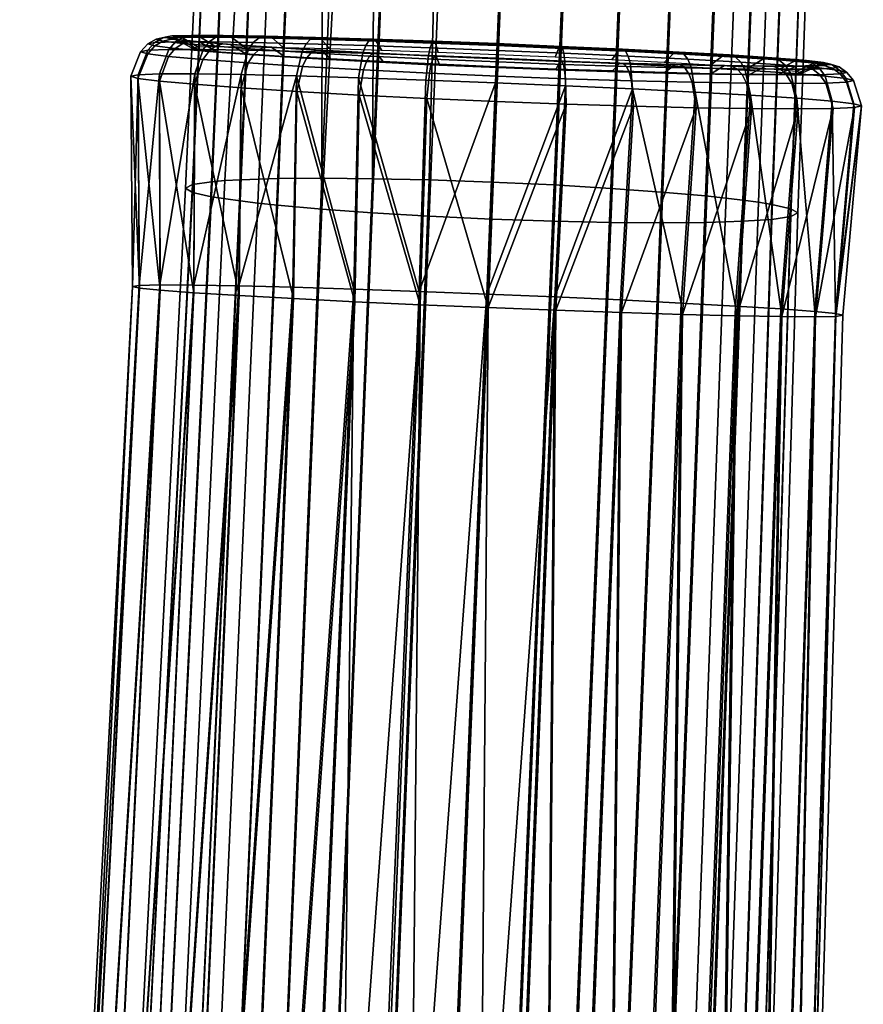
# Model space of a CAD drawing. Header units: millimetres. Extents: x -283 to 283, y -265 to 366.
# Tile 195 of 256: x -275 to -240, y 149 to 190. Entities that reach past the tile are written whole.
import ezdxf

# ---------------------------------------------------------------- set-up
doc = ezdxf.new("R2010")
doc.units = ezdxf.units.MM
doc.header["$MEASUREMENT"] = 0
for name, color, linetype in [('nozky', 250, 'Continuous'), ('podnoz', 7, 'Continuous'), ('podrucky', 7, 'Continuous'), ('podrucky dopl', 251, 'Continuous')]:
    doc.layers.add(name, color=color, linetype=linetype)

msp = doc.modelspace()

# ---------------------------------------------------------------- meshes
at = {"layer": 'nozky'}
mesh = msp.add_polyface(dxfattribs=at)
corners = [(-223.797, 223.801, 1), (-224.857, 224.862), (-222.51, 227.635), (-218.703, 231.425, 1), (-220.649, 230.756), (-219.329, 234.141), (-218.394, 228.583, 2), (-220.351, 225.503, 2), (-217.366, 235.834, 1), (-215.917, 235.429, 2), (-216.904, 231.916, 2), (-222.736, 222.741, 2), (-260.909, 232.421), (-259.313, 229.157), (-259.954, 227.362, 1), (-262.125, 231.425, 1), (-257.202, 226.2), (-257.031, 223.801, 1), (-254.633, 223.63), (-249.407, 218.707, 1), (-253.47, 220.879, 1), (-251.676, 221.519), (-248.411, 219.923), (-244.929, 218.886), (-244.999, 217.37, 1), (-241.323, 218.437), (-240.414, 216.918, 1), (-256.053, 220.913, 2), (-258.726, 223.398, 2), (-237.693, 218.587), (-235.83, 217.37, 1), (-261.009, 226.246, 2), (-234.137, 219.333), (-230.752, 220.654), (-227.631, 222.514), (-227.358, 220.879, 1), (-231.421, 218.707, 1), (-262.853, 229.395, 2), (-249.77, 217.235, 2), (-253.046, 218.844, 2), (-264.219, 232.78, 2), (-246.295, 216.12, 2), (-242.694, 215.522, 2), (-235.425, 215.921, 2), (-239.045, 215.456, 2), (-228.579, 218.397, 2), (-231.911, 216.909, 2), (-225.499, 220.355, 2), (-222.51, 227.635), (-224.857, 224.862), (-232.636, 232.64), (-231.269, 234.307), (-230.252, 236.209), (-220.649, 230.756), (-250.577, 236.209), (-249.561, 234.307), (-259.313, 229.157), (-260.909, 232.421), (-248.192, 232.64), (-257.202, 226.2), (-246.525, 231.272), (-244.624, 230.256), (-248.411, 219.923), (-251.676, 221.519), (-254.633, 223.63), (-242.561, 229.63), (-240.414, 229.418), (-241.323, 218.437), (-244.929, 218.886), (-238.269, 229.63), (-236.205, 230.256), (-230.752, 220.654), (-234.137, 219.333), (-234.303, 231.272), (-227.631, 222.514), (-237.693, 218.587), (-178.444, 8, 375.728), (-192.391, 8, 374.508), (-192.518, 7.866, 375.958), (-178.701, 7.438, 378.661), (-192.264, 7.866, 373.057), (-178.188, 7.438, 372.794), (-193.387, 7.004, 374.42), (-192.391, 8, 374.508), (-192.264, 7.866, 373.057), (-192.518, 7.866, 375.958)]
mesh.append_faces([[corners[k] for k in face] for face in [(0, 1, 2, 2), (3, 2, 4, 4), (3, 4, 5, 5), (0, 3, 6, 7), (3, 0, 2, 2), (3, 8, 9, 10), (7, 11, 0, 0), (3, 10, 6, 6), (12, 13, 14, 15), (14, 13, 16, 16), (17, 16, 18, 18), (19, 20, 21, 22), (22, 23, 24, 19), (18, 21, 20, 17), (14, 16, 17, 17), (23, 25, 26, 24), (17, 20, 27, 28), (25, 29, 30, 26), (14, 17, 28, 31), (32, 30, 29, 29), (33, 34, 35, 36), (33, 36, 32, 32), (34, 1, 0, 35), (15, 14, 31, 37), (20, 19, 38, 39), (37, 40, 15, 15), (39, 27, 20, 20), (41, 38, 19, 24), (24, 26, 42, 41), (26, 30, 43, 44), (32, 36, 30, 30), (36, 35, 45, 46), (30, 36, 46, 43), (35, 0, 11, 47), (44, 42, 26, 26), (47, 45, 35, 35), (48, 49, 50, 51), (51, 52, 53, 48), (54, 55, 56, 57), (55, 58, 59, 56), (60, 61, 62, 63), (58, 60, 63, 64), (65, 66, 67, 68), (69, 70, 71, 72), (70, 73, 74, 71), (66, 69, 75, 67), (61, 65, 68, 62), (73, 50, 49, 74), (58, 64, 59, 59), (69, 72, 75, 75), (76, 77, 78, 79), (76, 80, 77, 77), (81, 80, 76, 76), (82, 83, 84, 84), (82, 85, 83, 83)]])
at = {"layer": 'podnoz'}
mesh = msp.add_polyface(dxfattribs=at)
corners = [(-246.755, 216.753, 6), (-243.157, 216.072, 6), (-242.056, 222.493, 6), (-244.648, 222.923, 6), (-239.498, 215.935, 6), (-235.859, 216.345, 6), (-236.822, 222.78, 6), (-239.429, 222.445, 6), (-232.322, 217.293, 6), (-234.292, 223.491, 6), (-249.77, 217.235, 5.5), (-246.295, 216.12, 5.5), (-246.755, 216.753, 6), (-250.212, 217.962, 6), (-242.694, 215.522, 5.5), (-243.157, 216.072, 6), (-253.046, 218.844, 5.5), (-253.449, 219.674, 6), (-239.045, 215.456, 5.5), (-235.425, 215.921, 5.5), (-235.859, 216.345, 6), (-239.498, 215.935, 6), (-231.911, 216.909, 5.5), (-232.322, 217.293, 6), (-228.579, 218.397, 5.5), (-225.499, 220.355, 5.5), (-225.865, 220.706, 6), (-228.966, 218.758, 6), (-253.046, 218.844, 2), (-253.046, 218.844, 5.5), (-256.053, 220.913, 5.5), (-256.053, 220.913, 2), (-246.295, 216.12, 2), (-246.295, 216.12, 5.5), (-249.77, 217.235, 5.5), (-249.77, 217.235, 2), (-242.694, 215.522, 2), (-242.694, 215.522, 5.5), (-235.425, 215.921, 2), (-235.425, 215.921, 5.5), (-239.045, 215.456, 5.5), (-239.045, 215.456, 2), (-231.911, 216.909, 2), (-231.911, 216.909, 5.5), (-225.499, 220.355, 2), (-225.499, 220.355, 5.5), (-228.579, 218.397, 5.5), (-228.579, 218.397, 2), (-148.361, 132.913, 62.429), (-132.913, 148.361, 62.429), (-233.814, 247.389, 49.965), (-41.582, 41.581, 74.811), (-247.39, 233.814, 49.965), (-37.306, 45.457, 74.811), (-31.991, 49.342, 74.811), (-235.726, 216.823, 25), (-149.013, 132.163, 61.532), (-248.042, 233.063, 49.068), (-144.424, 122.437, 27.052), (-49.895, 31.162, 73.926), (-122.438, 144.423, 27.052), (-31.162, 49.895, 73.926), (-29.662, 51.451, 52.313), (-28.051, 53.122, 29.103), (-132.117, 148.968, 61.538), (-216.823, 235.725, 25), (-233.063, 248.042, 49.068), (-132.913, 148.361, 62.429), (-132.117, 148.968, 61.538), (-233.063, 248.042, 49.068), (-31.991, 49.342, 74.811), (-31.162, 49.895, 73.926), (-149.013, 132.163, 61.532), (-247.39, 233.814, 49.965), (-248.042, 233.063, 49.068), (-148.361, 132.913, 62.429), (-49.342, 31.991, 74.811)]
mesh.append_faces([[corners[k] for k in face] for face in [(0, 1, 2, 3), (4, 5, 6, 7), (5, 8, 9, 6), (1, 4, 7, 2), (10, 11, 12, 13), (11, 14, 15, 12), (16, 10, 13, 17), (18, 19, 20, 21), (19, 22, 23, 20), (24, 25, 26, 27), (22, 24, 27, 23), (14, 18, 21, 15), (28, 29, 30, 31), (32, 33, 34, 35), (36, 37, 33, 32), (35, 34, 29, 28), (38, 39, 40, 41), (42, 43, 39, 38), (44, 45, 46, 47), (47, 46, 43, 42), (41, 40, 37, 36), (48, 49, 50, 50), (51, 49, 48, 48), (50, 52, 48, 48), (49, 53, 54, 54), (55, 56, 57, 57), (56, 55, 58, 58), (56, 58, 59, 59), (60, 61, 62, 62), (62, 63, 60, 60), (60, 64, 61, 61), (65, 66, 64, 64), (60, 65, 64, 64), (67, 68, 69, 69), (68, 70, 71, 71), (67, 70, 68, 68), (72, 73, 74, 74), (75, 73, 72, 72), (75, 72, 76, 76)]])
mesh = msp.add_polyface(dxfattribs=at)
corners = [(-229.898, 232.601, 24.511), (-231.149, 231.153, 24.511), (-228.539, 228.543, 6.979), (-226.827, 230.547, 6.979), (-240.414, 223.624, 6.979), (-237.787, 223.831, 6.979), (-237.8, 227.579, 24.511), (-239.696, 227.335, 24.511), (-235.225, 224.446, 6.979), (-235.958, 228.096, 24.511), (-232.79, 225.455, 6.979), (-230.543, 226.832, 6.979), (-232.597, 229.903, 24.511), (-234.211, 228.877, 24.511), (-243.041, 223.831, 6.979), (-241.609, 227.37, 24.511), (-227.687, 227.69, 6), (-225.969, 229.679, 6), (-226.827, 230.547, 6.979), (-228.539, 228.543, 6.979), (-224.559, 231.897, 6), (-225.451, 232.794, 6.979), (-242.056, 222.493, 6), (-239.429, 222.445, 6), (-240.414, 223.624, 6.979), (-243.041, 223.831, 6.979), (-236.822, 222.78, 6), (-237.787, 223.831, 6.979), (-234.292, 223.491, 6), (-231.893, 224.563, 6), (-232.79, 225.455, 6.979), (-235.225, 224.446, 6.979), (-229.675, 225.973, 6), (-230.543, 226.832, 6.979), (-223.09, 223.094, 6), (-220.701, 225.87, 6), (-225.969, 229.679, 6), (-227.687, 227.69, 6), (-218.754, 228.97, 6), (-224.559, 231.897, 6), (-228.966, 218.758, 6), (-225.865, 220.706, 6), (-229.675, 225.973, 6), (-231.893, 224.563, 6), (-232.322, 217.293, 6), (-234.292, 223.491, 6), (-222.736, 222.741, 5.5), (-220.351, 225.503, 5.5), (-220.701, 225.87, 6), (-223.09, 223.094, 6), (-218.394, 228.583, 5.5), (-216.904, 231.916, 5.5), (-217.289, 232.326, 6), (-218.754, 228.97, 6), (-225.499, 220.355, 5.5), (-225.865, 220.706, 6), (-222.736, 222.741, 2), (-220.351, 225.503, 2), (-220.351, 225.503, 5.5), (-222.736, 222.741, 5.5), (-218.394, 228.583, 2), (-216.904, 231.916, 2), (-216.904, 231.916, 5.5), (-218.394, 228.583, 5.5), (-225.499, 220.355, 5.5), (-225.499, 220.355, 2), (-237.976, 228.158, 25), (-240.414, 227.918, 25), (-240.414, 227.617, 24.755), (-237.917, 227.863, 24.755), (-235.631, 228.87, 25), (-235.516, 228.591, 24.755), (-233.47, 230.025, 25), (-233.302, 229.774, 24.755), (-231.575, 231.579, 25), (-231.362, 231.366, 24.755), (-239.696, 227.335, 24.511), (-237.8, 227.579, 24.511), (-235.958, 228.096, 24.511), (-241.609, 227.37, 24.511), (-232.597, 229.903, 24.511), (-234.211, 228.877, 24.511), (-231.149, 231.153, 24.511), (-233.814, 247.389, 49.965), (-132.913, 148.361, 62.429), (-233.063, 248.042, 49.068)]
mesh.append_faces([[corners[k] for k in face] for face in [(0, 1, 2, 3), (4, 5, 6, 7), (5, 8, 9, 6), (10, 11, 12, 13), (11, 2, 1, 12), (8, 10, 13, 9), (14, 4, 7, 15), (16, 17, 18, 19), (17, 20, 21, 18), (22, 23, 24, 25), (23, 26, 27, 24), (28, 29, 30, 31), (29, 32, 33, 30), (26, 28, 31, 27), (19, 33, 32, 16), (34, 35, 36, 37), (35, 38, 39, 36), (40, 41, 42, 43), (41, 34, 37, 42), (44, 40, 43, 45), (46, 47, 48, 49), (50, 51, 52, 53), (47, 50, 53, 48), (54, 46, 49, 55), (56, 57, 58, 59), (60, 61, 62, 63), (57, 60, 63, 58), (56, 59, 64, 65), (66, 67, 68, 69), (70, 66, 69, 71), (72, 70, 71, 73), (74, 72, 73, 75), (76, 77, 69, 68), (77, 78, 71, 69), (68, 79, 76, 76), (80, 73, 81, 81), (80, 82, 75, 73), (73, 71, 78, 81), (83, 84, 85, 85)]])
at = {"layer": 'podrucky'}
mesh = msp.add_polyface(dxfattribs=at)
corners = [(-259.957, 181.504, 644.877), (-259.686, 226.932, 642.489), (-258.12, 226.817, 641.681), (-263.883, 182.922, 664.659), (-262.053, 182.938, 666.089), (-260.201, 228.281, 663.431), (-261.994, 228.26, 661.942), (-259.954, 182.921, 667.19), (-258.121, 228.27, 664.58), (-265.425, 182.876, 662.933), (-263.48, 228.206, 660.147), (-266.076, 182.841, 661.958), (-256.482, 228.24, 665.161), (-257.599, 182.871, 667.915), (-253.162, 228.134, 665.617), (-255.005, 182.781, 668.182), (-260.741, 230.49, 662.829), (-264.312, 229.548, 658.53), (-264.625, 228.121, 658.067), (-265.377, 228.002, 655.715), (-265.652, 227.848, 653.111), (-265.275, 229.26, 655.872), (-265.6, 229.083, 652.89), (-264.626, 227.492, 648.162), (-265.377, 227.672, 650.509), (-264.214, 229.139, 647.332), (-263.48, 227.314, 646.087), (-261.994, 227.14, 644.3), (-262.777, 227.226, 645.156), (-262.659, 229.374, 644.983), (-265.22, 229.044, 649.987), (-260.613, 229.765, 643.023), (-258.232, 230.307, 641.572), (-255.447, 227.86, 640.806), (-253.162, 226.551, 640.669), (-255.769, 226.674, 640.937), (-250.575, 229.856, 640.702), (-250.556, 226.463, 640.95), (-245.997, 232.239, 642.412), (-246.124, 226.403, 642.856), (-248.205, 226.415, 641.707), (-244.331, 226.425, 644.346), (-242.513, 234.459, 645.645), (-242.845, 226.478, 646.14), (-243.547, 226.448, 645.206), (-241.699, 226.564, 648.221), (-244.046, 233.432, 643.901), (-248.194, 231.027, 641.339), (-253.137, 228.742, 640.53), (-241.322, 235.326, 647.713), (-240.947, 226.682, 650.572), (-253.116, 229.511, 665.532), (-250.589, 230.59, 665.216), (-250.556, 228.011, 665.351)]
mesh.append_faces([[corners[k] for k in face] for face in [(0, 1, 2, 2), (3, 4, 5, 6), (4, 7, 8, 5), (9, 3, 6, 10), (11, 9, 10, 10), (12, 8, 7, 13), (14, 12, 13, 15), (16, 5, 8, 8), (5, 16, 6, 6), (10, 17, 18, 18), (18, 17, 19, 19), (20, 19, 21, 21), (20, 21, 22, 22), (23, 24, 25, 25), (26, 23, 25, 25), (27, 28, 29, 29), (26, 29, 28, 28), (24, 20, 30, 30), (1, 27, 31, 31), (20, 22, 30, 30), (24, 30, 25, 25), (26, 25, 29, 29), (1, 32, 2, 2), (33, 2, 32, 32), (33, 34, 35, 35), (36, 37, 34, 34), (38, 39, 40, 40), (38, 41, 39, 39), (42, 43, 44, 44), (42, 45, 43, 43), (46, 44, 41, 41), (47, 40, 37, 37), (33, 35, 2, 2), (48, 34, 33, 33), (36, 34, 48, 48), (49, 50, 45, 45), (51, 12, 14, 14), (52, 14, 53, 53)]])
mesh = msp.add_polyface(dxfattribs=at)
corners = [(-266.076, 182.841, 661.958), (-266.631, 182.796, 660.906), (-269.623, 121.226, 664.702), (-268.984, 121.263, 665.687), (-265.425, 182.876, 662.933), (-268.233, 121.288, 666.571), (-263.883, 182.922, 664.659), (-266.526, 121.314, 668.091), (-262.053, 182.938, 666.089), (-264.586, 121.314, 669.342), (-259.954, 182.921, 667.19), (-262.428, 121.285, 670.299), (-257.599, 182.871, 667.915), (-260.063, 121.228, 670.925), (-255.006, 181.24, 643.92), (-257.601, 181.362, 644.173), (-255.769, 226.674, 640.937), (-253.162, 226.551, 640.669), (-259.686, 226.932, 642.489), (-259.957, 181.504, 644.877), (-262.059, 181.659, 645.955), (-258.12, 226.817, 641.681), (-263.892, 181.824, 647.357), (-264.702, 181.91, 648.17), (-262.777, 227.226, 645.156), (-261.994, 227.14, 644.3), (-265.437, 181.996, 649.061), (-266.637, 182.173, 651.083), (-264.626, 227.492, 648.162), (-263.48, 227.314, 646.087), (-267.425, 182.352, 653.403), (-265.377, 227.672, 650.509), (-265.652, 227.848, 653.111), (-267.713, 182.528, 655.996), (-267.422, 182.68, 658.584), (-265.377, 228.002, 655.715), (-263.48, 228.206, 660.147), (-264.625, 228.121, 658.067), (-252.411, 182.66, 667.928), (-250.056, 182.52, 667.214), (-248.204, 227.868, 664.605), (-250.556, 228.011, 665.351), (-247.956, 182.367, 666.124), (-246.126, 182.203, 664.703), (-244.331, 227.544, 661.987), (-246.124, 227.711, 663.468), (-244.585, 182.032, 662.984), (-243.934, 181.944, 662.012), (-242.227, 227.282, 659.198), (-242.845, 227.371, 660.2), (-243.378, 181.854, 660.963), (-242.588, 181.674, 658.645), (-240.947, 227.013, 655.779), (-241.699, 227.192, 658.126), (-242.297, 181.498, 656.058), (-240.673, 226.836, 653.176), (-253.162, 228.134, 665.617), (-255.005, 182.781, 668.182), (-242.586, 181.345, 653.464), (-243.375, 181.231, 651.14), (-241.699, 226.564, 648.221), (-240.947, 226.682, 650.572), (-244.575, 181.151, 649.112), (-245.31, 181.124, 648.217), (-243.547, 226.448, 645.206), (-242.845, 226.478, 646.14), (-246.121, 181.105, 647.401), (-247.953, 181.088, 645.99), (-246.124, 226.403, 642.856), (-244.331, 226.425, 644.346), (-250.056, 181.103, 644.902), (-252.411, 181.152, 644.186), (-250.556, 226.463, 640.95), (-248.205, 226.415, 641.707)]
mesh.append_faces([[corners[k] for k in face] for face in [(0, 1, 2, 3), (4, 0, 3, 5), (6, 4, 5, 7), (8, 6, 7, 9), (10, 8, 9, 11), (12, 10, 11, 13), (14, 15, 16, 17), (18, 19, 20, 20), (15, 19, 21, 16), (22, 23, 24, 25), (26, 27, 28, 29), (27, 30, 31, 28), (23, 26, 29, 24), (25, 20, 22, 22), (25, 18, 20, 20), (32, 31, 30, 33), (33, 34, 35, 32), (1, 0, 36, 37), (34, 1, 37, 35), (38, 39, 40, 41), (42, 43, 44, 45), (39, 42, 45, 40), (46, 47, 48, 49), (50, 51, 52, 53), (51, 54, 55, 52), (47, 50, 53, 48), (43, 46, 49, 44), (41, 56, 57, 38), (58, 59, 60, 61), (62, 63, 64, 65), (59, 62, 65, 60), (66, 67, 68, 69), (70, 71, 72, 73), (71, 14, 17, 72), (67, 70, 73, 68), (63, 66, 69, 64), (61, 55, 54, 58)]])
mesh = msp.add_polyface(dxfattribs=at)
corners = [(-188.329, 61.421, 428.782), (-161.369, 60.742, 415.64), (-163.124, 60.557, 412.05), (-190.084, 61.236, 425.192), (-204.108, 39.21, 415.748), (-203.626, 38.988, 418.339), (-183.886, 40.642, 414.475), (-184.352, 41.007, 411.965), (-163.962, 41.617, 411.651), (-183.678, 40.107, 415.613), (-183.5, 39.374, 416.596), (-163.816, 40.672, 412.48), (-164.15, 42.318, 410.604), (-165.043, 42.07, 405.823), (-184.815, 40.384, 409.504), (-164.597, 42.827, 408.181), (-165.377, 40.24, 404.126), (-185.194, 38.905, 407.525), (-185.021, 39.735, 408.428), (-165.231, 41.265, 404.854), (-257.601, 181.362, 644.173), (-255.006, 181.24, 643.92), (-257.513, 119.727, 648.95), (-260.073, 119.845, 649.159), (-259.957, 181.504, 644.877), (-262.443, 119.98, 649.743), (-262.059, 181.659, 645.955), (-264.609, 120.127, 650.639), (-263.892, 181.824, 647.357), (-266.56, 120.282, 651.808), (-264.702, 181.91, 648.17), (-267.451, 120.362, 652.487), (-265.437, 181.996, 649.061), (-268.284, 120.445, 653.26), (-266.637, 182.173, 651.083), (-269.646, 120.619, 655.126), (-267.425, 182.352, 653.403), (-270.545, 120.797, 657.364), (-267.713, 182.528, 655.996), (-270.873, 120.972, 659.929), (-267.422, 182.68, 658.584), (-270.531, 121.12, 662.469), (-266.631, 182.796, 660.906), (-269.623, 121.226, 664.702), (-255.005, 182.781, 668.182), (-257.599, 182.871, 667.915), (-260.063, 121.228, 670.925), (-257.506, 121.138, 671.154), (-252.411, 182.66, 667.928), (-254.95, 121.021, 670.936), (-250.056, 182.52, 667.214), (-252.585, 120.886, 670.32), (-247.956, 182.367, 666.124), (-250.427, 120.74, 669.372), (-246.126, 182.203, 664.703), (-248.487, 120.583, 668.129), (-244.585, 182.032, 662.984), (-246.781, 120.419, 666.616), (-243.934, 181.944, 662.012), (-246.03, 120.332, 665.735), (-243.378, 181.854, 660.963), (-245.393, 120.244, 664.752), (-242.588, 181.674, 658.645), (-244.485, 120.064, 662.522), (-242.297, 181.498, 656.058), (-244.146, 119.889, 659.984), (-242.586, 181.345, 653.464), (-244.476, 119.74, 657.418), (-243.375, 181.231, 651.14), (-245.377, 119.635, 655.176), (-244.575, 181.151, 649.112), (-246.74, 119.572, 653.305), (-245.31, 181.124, 648.217), (-247.573, 119.557, 652.529), (-246.121, 181.105, 647.401), (-248.465, 119.549, 651.846), (-247.953, 181.088, 645.99), (-250.415, 119.552, 650.669), (-250.056, 181.103, 644.902), (-252.582, 119.58, 649.764), (-252.411, 181.152, 644.186), (-254.951, 119.637, 649.17)]
mesh.append_faces([[corners[k] for k in face] for face in [(0, 1, 2, 3), (4, 5, 6, 7), (8, 9, 10, 11), (12, 6, 9, 8), (13, 14, 7, 15), (16, 17, 18, 19), (19, 18, 14, 13), (15, 7, 6, 12), (20, 21, 22, 23), (24, 20, 23, 25), (26, 24, 25, 27), (28, 26, 27, 29), (30, 28, 29, 31), (32, 30, 31, 33), (34, 32, 33, 35), (36, 34, 35, 37), (38, 36, 37, 39), (40, 38, 39, 41), (42, 40, 41, 43), (44, 45, 46, 47), (48, 44, 47, 49), (50, 48, 49, 51), (52, 50, 51, 53), (54, 52, 53, 55), (56, 54, 55, 57), (58, 56, 57, 59), (60, 58, 59, 61), (62, 60, 61, 63), (64, 62, 63, 65), (66, 64, 65, 67), (68, 66, 67, 69), (70, 68, 69, 71), (72, 70, 71, 73), (74, 72, 73, 75), (76, 74, 75, 77), (78, 76, 77, 79), (80, 78, 79, 81), (21, 80, 81, 22)]])
at = {"layer": 'podrucky dopl'}
mesh = msp.add_polyface(dxfattribs=at)
corners = [(-266.982, 188.284, 663.768), (-267.327, 187.27, 664.037), (-265.403, 187.24, 666.244), (-265.105, 188.254, 665.924), (-266.735, 188.6, 663.583), (-264.896, 188.571, 665.698), (-266.455, 188.793, 663.377), (-264.659, 188.764, 665.443), (-266.154, 188.865, 663.157), (-264.406, 188.837, 665.17), (-265.845, 188.82, 662.934), (-264.146, 188.791, 664.89), (-268.405, 188.282, 661.265), (-268.786, 187.268, 661.471), (-268.129, 188.599, 661.13), (-267.814, 188.793, 660.982), (-267.476, 188.867, 660.828), (-267.126, 188.823, 660.673), (-266.45, 188.391, 660.385), (-265.247, 188.384, 662.509), (-269.276, 188.249, 658.521), (-269.68, 187.234, 658.659), (-268.982, 188.568, 658.441), (-268.646, 188.765, 658.358), (-268.284, 188.841, 658.275), (-267.91, 188.8, 658.195), (-267.185, 188.375, 658.057), (-269.573, 188.189, 655.662), (-269.984, 187.171, 655.729), (-269.272, 188.51, 655.639), (-268.93, 188.71, 655.623), (-268.559, 188.79, 655.614), (-268.176, 188.753, 655.612), (-267.433, 188.336, 655.63), (-269.279, 188.102, 652.802), (-269.684, 187.081, 652.797), (-268.985, 188.427, 652.836), (-268.648, 188.631, 652.888), (-268.285, 188.715, 652.953), (-267.909, 188.684, 653.029), (-267.18, 188.278, 653.203), (-268.413, 187.992, 650.06), (-268.796, 186.968, 649.987), (-268.135, 188.321, 650.149), (-267.818, 188.53, 650.265), (-267.477, 188.62, 650.402), (-267.124, 188.595, 650.554), (-266.44, 188.201, 650.877), (-266.994, 187.865, 647.552), (-267.341, 186.836, 647.415), (-266.746, 188.198, 647.691), (-266.462, 188.412, 647.867), (-266.158, 188.509, 648.071), (-265.844, 188.49, 648.292), (-265.237, 188.11, 648.756), (-265.104, 187.724, 645.392), (-265.402, 186.691, 645.203), (-264.893, 188.061, 645.575), (-264.654, 188.281, 645.801), (-264.397, 188.385, 646.06)]
mesh.append_faces([[corners[k] for k in face] for face in [(0, 1, 2, 3), (4, 0, 3, 5), (6, 4, 5, 7), (8, 6, 7, 9), (10, 8, 9, 11), (12, 13, 1, 0), (14, 12, 0, 4), (15, 14, 4, 6), (16, 15, 6, 8), (17, 16, 8, 10), (18, 17, 10, 19), (20, 21, 13, 12), (22, 20, 12, 14), (23, 22, 14, 15), (24, 23, 15, 16), (25, 24, 16, 17), (26, 25, 17, 18), (27, 28, 21, 20), (29, 27, 20, 22), (30, 29, 22, 23), (31, 30, 23, 24), (32, 31, 24, 25), (33, 32, 25, 26), (34, 35, 28, 27), (36, 34, 27, 29), (37, 36, 29, 30), (38, 37, 30, 31), (39, 38, 31, 32), (40, 39, 32, 33), (41, 42, 35, 34), (43, 41, 34, 36), (44, 43, 36, 37), (45, 44, 37, 38), (46, 45, 38, 39), (47, 46, 39, 40), (48, 49, 42, 41), (50, 48, 41, 43), (51, 50, 43, 44), (52, 51, 44, 45), (53, 52, 45, 46), (54, 53, 46, 47), (55, 56, 49, 48), (57, 55, 48, 50), (58, 57, 50, 51), (59, 58, 51, 52)]])
mesh = msp.add_polyface(dxfattribs=at)
corners = [(-257.624, 188.029, 669.773), (-257.735, 187.009, 670.182), (-254.841, 186.897, 670.465), (-254.798, 187.92, 670.05), (-257.557, 188.35, 669.477), (-254.785, 188.243, 669.748), (-257.486, 188.548, 669.139), (-254.776, 188.443, 669.405), (-257.414, 188.625, 668.775), (-254.772, 188.523, 669.034), (-260.347, 188.123, 668.972), (-260.525, 187.105, 669.363), (-260.229, 188.442, 668.69), (-260.098, 188.638, 668.37), (-259.959, 188.714, 668.024), (-259.82, 188.671, 667.668), (-257.344, 188.585, 668.398), (-259.559, 188.242, 666.979), (-257.218, 188.16, 667.67), (-262.87, 188.198, 667.673), (-263.11, 187.183, 668.033), (-262.704, 188.516, 667.415), (-262.517, 188.711, 667.122), (-262.318, 188.785, 666.807), (-262.114, 188.74, 666.484), (-261.727, 188.308, 665.859), (-265.105, 188.254, 665.924), (-265.403, 187.24, 666.244), (-264.896, 188.571, 665.698), (-264.659, 188.764, 665.443), (-264.406, 188.837, 665.17), (-264.146, 188.791, 664.89), (-263.646, 188.356, 664.352), (-265.247, 188.384, 662.509), (-265.845, 188.82, 662.934), (-264.135, 188.373, 646.341), (-264.397, 188.385, 646.06), (-266.158, 188.509, 648.071), (-265.844, 188.49, 648.292), (-263.629, 188.009, 646.922), (-265.237, 188.11, 648.756), (-262.852, 187.578, 643.657), (-263.092, 186.54, 643.428), (-265.402, 186.691, 645.203), (-265.104, 187.724, 645.392), (-262.684, 187.92, 643.872), (-264.893, 188.061, 645.575), (-262.495, 188.145, 644.137), (-264.654, 188.281, 645.801), (-262.294, 188.255, 644.438), (-262.089, 188.25, 644.763), (-261.696, 187.901, 645.434), (-260.321, 187.434, 642.375), (-260.5, 186.392, 642.117), (-260.202, 187.78, 642.614), (-260.069, 188.01, 642.906), (-259.929, 188.126, 643.238), (-259.787, 188.127, 643.596), (-259.521, 187.79, 644.332), (-257.59, 187.298, 641.589), (-257.701, 186.252, 641.313), (-257.522, 187.648, 641.842), (-257.45, 187.882, 642.151), (-257.377, 188.002, 642.503), (-257.306, 188.009, 642.881), (-257.177, 187.682, 643.657), (-254.762, 187.175, 641.327), (-254.804, 186.126, 641.046), (-254.748, 187.527, 641.585), (-254.739, 187.765, 641.901)]
mesh.append_faces([[corners[k] for k in face] for face in [(0, 1, 2, 3), (4, 0, 3, 5), (6, 4, 5, 7), (8, 6, 7, 9), (10, 11, 1, 0), (12, 10, 0, 4), (13, 12, 4, 6), (14, 13, 6, 8), (15, 14, 8, 16), (17, 15, 16, 18), (19, 20, 11, 10), (21, 19, 10, 12), (22, 21, 12, 13), (23, 22, 13, 14), (24, 23, 14, 15), (25, 24, 15, 17), (26, 27, 20, 19), (28, 26, 19, 21), (29, 28, 21, 22), (30, 29, 22, 23), (31, 30, 23, 24), (32, 31, 24, 25), (33, 34, 31, 32), (35, 36, 37, 38), (39, 35, 38, 40), (41, 42, 43, 44), (45, 41, 44, 46), (47, 45, 46, 48), (49, 47, 48, 36), (50, 49, 36, 35), (51, 50, 35, 39), (52, 53, 42, 41), (54, 52, 41, 45), (55, 54, 45, 47), (56, 55, 47, 49), (57, 56, 49, 50), (58, 57, 50, 51), (59, 60, 53, 52), (61, 59, 52, 54), (62, 61, 54, 55), (63, 62, 55, 56), (64, 63, 56, 57), (65, 64, 57, 58), (66, 67, 60, 59), (68, 66, 59, 61), (69, 68, 61, 62)]])
mesh = msp.add_polyface(dxfattribs=at)
corners = [(-251.975, 187.423, 641.855), (-251.936, 187.069, 641.602), (-254.762, 187.175, 641.327), (-254.748, 187.527, 641.585), (-252.028, 187.662, 642.164), (-254.739, 187.765, 641.901), (-252.092, 187.788, 642.515), (-254.734, 187.888, 642.258), (-252.164, 187.8, 642.893), (-254.734, 187.898, 642.643), (-252.32, 187.485, 643.669), (-254.748, 187.579, 643.432), (-249.297, 187.338, 642.639), (-249.205, 186.983, 642.401), (-249.411, 187.578, 642.931), (-249.542, 187.705, 643.263), (-249.684, 187.717, 643.62), (-249.979, 187.403, 644.355), (-246.818, 187.276, 643.909), (-246.678, 186.921, 643.695), (-246.988, 187.516, 644.173), (-247.18, 187.642, 644.474), (-247.386, 187.654, 644.799), (-247.807, 187.337, 645.469), (-244.833, 187.477, 645.848), (-244.612, 187.239, 645.622), (-245.081, 187.601, 646.106), (-245.345, 187.61, 646.386), (-245.879, 187.288, 646.967), (-247.029, 188.082, 667.158), (-246.859, 187.873, 667.451), (-244.662, 187.75, 665.745), (-244.881, 187.962, 665.489), (-247.221, 188.172, 666.843), (-245.127, 188.054, 665.216), (-247.426, 188.144, 666.519), (-245.39, 188.03, 664.935), (-247.846, 187.744, 665.894), (-245.922, 187.636, 664.397), (-249.247, 187.672, 668.998), (-249.153, 186.644, 669.389), (-246.563, 186.512, 668.071), (-246.72, 187.543, 667.71), (-249.338, 188, 668.716), (-249.452, 188.206, 668.395), (-249.583, 188.293, 668.049), (-249.725, 188.261, 667.692), (-250.019, 187.855, 667.003), (-251.972, 187.799, 669.786), (-251.945, 186.774, 670.195), (-252.012, 188.125, 669.49), (-252.066, 188.328, 669.152), (-252.131, 188.411, 668.787), (-252.203, 188.377, 668.411), (-252.361, 187.963, 667.682), (-254.798, 187.92, 670.05), (-254.841, 186.897, 670.465), (-254.785, 188.243, 669.748), (-254.776, 188.443, 669.405), (-254.772, 188.523, 669.034), (-254.773, 188.486, 668.65), (-254.79, 188.066, 667.908), (-257.344, 188.585, 668.398), (-257.414, 188.625, 668.775), (-257.218, 188.16, 667.67), (-257.45, 187.882, 642.151), (-257.377, 188.002, 642.503), (-257.306, 188.009, 642.881), (-257.177, 187.682, 643.657)]
mesh.append_faces([[corners[k] for k in face] for face in [(0, 1, 2, 3), (4, 0, 3, 5), (6, 4, 5, 7), (8, 6, 7, 9), (10, 8, 9, 11), (12, 13, 1, 0), (14, 12, 0, 4), (15, 14, 4, 6), (16, 15, 6, 8), (17, 16, 8, 10), (18, 19, 13, 12), (20, 18, 12, 14), (21, 20, 14, 15), (22, 21, 15, 16), (23, 22, 16, 17), (24, 25, 18, 20), (26, 24, 20, 21), (27, 26, 21, 22), (28, 27, 22, 23), (29, 30, 31, 32), (33, 29, 32, 34), (35, 33, 34, 36), (37, 35, 36, 38), (39, 40, 41, 42), (43, 39, 42, 30), (44, 43, 30, 29), (45, 44, 29, 33), (46, 45, 33, 35), (47, 46, 35, 37), (48, 49, 40, 39), (50, 48, 39, 43), (51, 50, 43, 44), (52, 51, 44, 45), (53, 52, 45, 46), (54, 53, 46, 47), (55, 56, 49, 48), (57, 55, 48, 50), (58, 57, 50, 51), (59, 58, 51, 52), (60, 59, 52, 53), (61, 60, 53, 54), (62, 63, 59, 60), (64, 62, 60, 61), (7, 5, 65, 66), (9, 7, 66, 67), (11, 9, 67, 68)]])
mesh = msp.add_polyface(dxfattribs=at)
corners = [(-244.612, 187.239, 645.622), (-244.428, 186.885, 645.44), (-246.678, 186.921, 643.695), (-246.818, 187.276, 643.909), (-242.765, 187.225, 647.747), (-242.543, 186.872, 647.608), (-243.03, 187.461, 647.923), (-244.833, 187.477, 645.848), (-243.326, 187.582, 648.125), (-245.081, 187.601, 646.106), (-243.641, 187.589, 648.346), (-245.345, 187.61, 646.386), (-244.277, 187.26, 648.808), (-245.879, 187.288, 646.967), (-241.381, 187.235, 650.212), (-241.13, 186.885, 650.123), (-241.68, 187.469, 650.327), (-242.014, 187.587, 650.463), (-242.368, 187.59, 650.614), (-243.082, 187.254, 650.936), (-240.538, 187.272, 652.902), (-240.271, 186.925, 652.869), (-240.857, 187.503, 652.953), (-241.213, 187.617, 653.017), (-241.59, 187.616, 653.093), (-242.351, 187.27, 653.265), (-240.258, 187.333, 655.706), (-239.984, 186.988, 655.73), (-240.583, 187.56, 655.69), (-240.946, 187.67, 655.68), (-241.331, 187.664, 655.677), (-242.106, 187.308, 655.693), (-240.556, 187.415, 658.507), (-240.289, 187.073, 658.588), (-240.874, 187.638, 658.423), (-241.229, 187.743, 658.34), (-241.604, 187.733, 658.259), (-242.362, 187.367, 658.12), (-241.167, 187.177, 661.327), (-240.87, 186.135, 661.535), (-239.969, 186.029, 658.727), (-241.416, 187.515, 661.192), (-241.713, 187.734, 661.044), (-242.044, 187.835, 660.889), (-242.396, 187.819, 660.733), (-243.105, 187.443, 660.444), (-242.597, 187.294, 663.824), (-242.336, 186.256, 664.094), (-242.816, 187.629, 663.639), (-243.079, 187.845, 663.432), (-243.373, 187.941, 663.211), (-243.685, 187.921, 662.987), (-244.314, 187.535, 662.561), (-244.479, 187.417, 665.971), (-244.267, 186.383, 666.293), (-244.662, 187.75, 665.745), (-244.881, 187.962, 665.489), (-245.127, 188.054, 665.216), (-245.39, 188.03, 664.935), (-245.922, 187.636, 664.397), (-246.72, 187.543, 667.71), (-246.563, 186.512, 668.071), (-246.859, 187.873, 667.451)]
mesh.append_faces([[corners[k] for k in face] for face in [(0, 1, 2, 3), (4, 5, 1, 0), (6, 4, 0, 7), (8, 6, 7, 9), (10, 8, 9, 11), (12, 10, 11, 13), (14, 15, 5, 4), (16, 14, 4, 6), (17, 16, 6, 8), (18, 17, 8, 10), (19, 18, 10, 12), (20, 21, 15, 14), (22, 20, 14, 16), (23, 22, 16, 17), (24, 23, 17, 18), (25, 24, 18, 19), (26, 27, 21, 20), (28, 26, 20, 22), (29, 28, 22, 23), (30, 29, 23, 24), (31, 30, 24, 25), (32, 33, 27, 26), (34, 32, 26, 28), (35, 34, 28, 29), (36, 35, 29, 30), (37, 36, 30, 31), (38, 39, 40, 33), (41, 38, 33, 32), (42, 41, 32, 34), (43, 42, 34, 35), (44, 43, 35, 36), (45, 44, 36, 37), (46, 47, 39, 38), (48, 46, 38, 41), (49, 48, 41, 42), (50, 49, 42, 43), (51, 50, 43, 44), (52, 51, 44, 45), (53, 54, 47, 46), (55, 53, 46, 48), (56, 55, 48, 49), (57, 56, 49, 50), (58, 57, 50, 51), (59, 58, 51, 52), (60, 61, 54, 53), (62, 60, 53, 55)]])
mesh = msp.add_polyface(dxfattribs=at)
corners = [(-251.908, 186.018, 641.326), (-252.335, 177.46, 642.47), (-255.151, 177.569, 642.2), (-246.521, 185.867, 643.466), (-247.086, 177.288, 644.521), (-249.616, 177.366, 643.252), (-249.111, 185.93, 642.143), (-274.218, 88.938, 659.032), (-269.917, 178.449, 656.261), (-269.623, 178.381, 653.447), (-274.593, 89.139, 661.956), (-269.628, 178.493, 659.076), (-274.195, 89.308, 664.877), (-268.771, 178.512, 661.773), (-258.813, 87.714, 649.704), (-257.968, 177.689, 642.456), (-264.521, 88, 650.508), (-260.689, 177.815, 643.225), (-271.503, 88.526, 654.253), (-267.36, 178.187, 648.296), (-265.482, 178.068, 646.183), (-261.741, 89.399, 674.332), (-255.198, 178.132, 670.425), (-258.014, 178.241, 670.152), (-260.731, 178.336, 669.362), (-271.446, 89.5, 669.641), (-265.498, 178.47, 666.355), (-267.37, 178.504, 664.232), (-273.103, 89.43, 667.481), (-269.371, 89.521, 671.308), (-263.254, 178.413, 668.08), (-267.04, 89.51, 672.65), (-250.564, 88.842, 672.682), (-247.135, 177.759, 668.119), (-249.663, 177.887, 669.389), (-243.023, 87.858, 662.013), (-240.716, 177.208, 653.518), (-240.432, 177.252, 656.334), (-241.597, 177.409, 661.84), (-243.417, 88.06, 664.934), (-240.73, 177.321, 659.147), (-253.106, 87.537, 650.53), (-255.867, 87.609, 649.927), (-258.802, 89.294, 674.573), (-252.382, 178.013, 670.166), (-244.214, 185.831, 645.252), (-244.833, 177.23, 646.234), (-242.28, 185.819, 647.473), (-242.962, 177.197, 648.356), (-240.832, 185.833, 650.051), (-241.569, 177.189, 650.82), (-239.95, 185.875, 652.865), (-239.657, 185.94, 655.798), (-268.796, 186.968, 649.987), (-268.761, 178.292, 650.753), (-267.341, 186.836, 647.415), (-265.402, 186.691, 645.203), (-263.223, 177.943, 644.481), (-269.684, 187.081, 652.797), (-263.092, 186.54, 643.428), (-257.701, 186.252, 641.313), (-260.5, 186.392, 642.117), (-246.563, 186.512, 668.071), (-244.885, 177.634, 666.406), (-249.153, 186.644, 669.389), (-251.945, 186.774, 670.195), (-254.841, 186.897, 670.465), (-269.984, 187.171, 655.729), (-269.68, 187.234, 658.659), (-267.327, 187.27, 664.037), (-265.403, 187.24, 666.244), (-263.11, 187.183, 668.033)]
mesh.append_faces([[corners[k] for k in face] for face in [(0, 1, 2, 2), (3, 4, 5, 5), (1, 6, 5, 5), (7, 8, 9, 9), (10, 11, 8, 8), (11, 12, 13, 13), (14, 15, 2, 2), (16, 17, 15, 15), (18, 19, 20, 20), (21, 22, 23, 23), (24, 21, 23, 23), (25, 26, 27, 27), (28, 27, 13, 13), (29, 30, 26, 26), (31, 24, 30, 30), (32, 33, 34, 34), (35, 36, 37, 37), (38, 39, 40, 40), (5, 41, 1, 1), (1, 42, 2, 2), (22, 43, 44, 44), (45, 46, 4, 4), (47, 48, 46, 46), (49, 50, 48, 48), (51, 36, 50, 50), (52, 40, 37, 37), (52, 37, 36, 36), (47, 49, 48, 48), (53, 19, 54, 54), (55, 20, 19, 19), (56, 57, 20, 20), (58, 54, 9, 9), (59, 17, 57, 57), (60, 2, 15, 15), (61, 15, 17, 17), (62, 33, 63, 63), (64, 44, 34, 34), (44, 65, 22, 22), (22, 66, 23, 23), (8, 67, 9, 9), (68, 8, 11, 11), (27, 69, 13, 13), (26, 70, 27, 27), (30, 71, 26, 26), (71, 30, 24, 24)]])
mesh = msp.add_polyface(dxfattribs=at)
corners = [(-255.151, 177.569, 642.2), (-254.804, 186.126, 641.046), (-251.908, 186.018, 641.326), (-249.111, 185.93, 642.143), (-252.335, 177.46, 642.47), (-249.616, 177.366, 643.252), (-246.521, 185.867, 643.466), (-251.936, 187.069, 641.602), (-254.762, 187.175, 641.327), (-249.205, 186.983, 642.401), (-246.678, 186.921, 643.695), (-244.428, 186.885, 645.44), (-244.214, 185.831, 645.252), (-242.543, 186.872, 647.608), (-242.28, 185.819, 647.473), (-241.13, 186.885, 650.123), (-240.832, 185.833, 650.051), (-240.271, 186.925, 652.869), (-239.95, 185.875, 652.865), (-239.984, 186.988, 655.73), (-239.657, 185.94, 655.798), (-240.289, 187.073, 658.588), (-239.969, 186.029, 658.727), (-247.086, 177.288, 644.521), (-244.833, 177.23, 646.234), (-240.716, 177.208, 653.518), (-240.73, 177.321, 659.147), (-241.569, 177.189, 650.82), (-268.761, 178.292, 650.753), (-269.684, 187.081, 652.797), (-268.796, 186.968, 649.987), (-267.341, 186.836, 647.415), (-265.402, 186.691, 645.203), (-265.482, 178.068, 646.183), (-263.092, 186.54, 643.428), (-263.223, 177.943, 644.481), (-260.5, 186.392, 642.117), (-257.701, 186.252, 641.313), (-257.968, 177.689, 642.456), (-260.689, 177.815, 643.225), (-267.36, 178.187, 648.296), (-241.597, 177.409, 661.84), (-240.87, 186.135, 661.535), (-243.006, 177.515, 664.292), (-242.336, 186.256, 664.094), (-244.885, 177.634, 666.406), (-244.267, 186.383, 666.293), (-246.563, 186.512, 668.071), (-249.663, 177.887, 669.389), (-247.135, 177.759, 668.119), (-249.153, 186.644, 669.389), (-251.945, 186.774, 670.195), (-252.382, 178.013, 670.166), (-257.735, 187.009, 670.182), (-258.014, 178.241, 670.152), (-254.841, 186.897, 670.465), (-255.198, 178.132, 670.425), (-269.984, 187.171, 655.729), (-269.623, 178.381, 653.447), (-269.917, 178.449, 656.261), (-269.68, 187.234, 658.659), (-269.628, 178.493, 659.076), (-268.786, 187.268, 661.471), (-268.771, 178.512, 661.773), (-267.327, 187.27, 664.037), (-260.731, 178.336, 669.362), (-260.525, 187.105, 669.363), (-263.11, 187.183, 668.033), (-265.403, 187.24, 666.244), (-265.498, 178.47, 666.355), (-267.37, 178.504, 664.232)]
mesh.append_faces([[corners[k] for k in face] for face in [(0, 1, 2, 2), (2, 3, 4, 4), (5, 3, 6, 6), (7, 2, 1, 8), (9, 3, 2, 7), (10, 6, 3, 9), (11, 12, 6, 10), (13, 14, 12, 11), (15, 16, 14, 13), (17, 18, 16, 15), (19, 20, 18, 17), (21, 22, 20, 19), (12, 23, 6, 6), (14, 24, 12, 12), (20, 25, 18, 18), (20, 22, 26, 26), (16, 18, 27, 27), (28, 29, 30, 30), (31, 32, 33, 33), (32, 34, 35, 35), (36, 37, 38, 38), (39, 34, 36, 36), (1, 0, 37, 37), (40, 30, 31, 31), (41, 26, 42, 42), (43, 41, 44, 44), (45, 43, 46, 46), (42, 26, 22, 22), (41, 42, 44, 44), (46, 43, 44, 44), (45, 46, 47, 47), (48, 49, 50, 50), (51, 52, 50, 50), (53, 54, 55, 55), (56, 51, 55, 55), (47, 50, 49, 49), (57, 29, 58, 58), (59, 60, 57, 57), (60, 61, 62, 62), (61, 63, 62, 62), (64, 62, 63, 63), (65, 66, 67, 67), (67, 68, 69, 69), (65, 54, 66, 66), (53, 66, 54, 54), (64, 70, 68, 68)]])
mesh = msp.add_polyface(dxfattribs=at)
corners = [(-263.223, 177.943, 644.481), (-267.082, 88.164, 651.422), (-269.432, 88.337, 652.619), (-265.482, 178.068, 646.183), (-271.503, 88.526, 654.253), (-267.36, 178.187, 648.296), (-273.146, 88.73, 656.422), (-260.689, 177.815, 643.225), (-264.521, 88, 650.508), (-268.761, 178.292, 650.753), (-274.218, 88.938, 659.032), (-269.623, 178.381, 653.447), (-269.628, 178.493, 659.076), (-274.593, 89.139, 661.956), (-274.195, 89.308, 664.877), (-269.917, 178.449, 656.261), (-271.446, 89.5, 669.641), (-267.37, 178.504, 664.232), (-273.103, 89.43, 667.481), (-267.04, 89.51, 672.65), (-263.254, 178.413, 668.08), (-269.371, 89.521, 671.308), (-265.498, 178.47, 666.355), (-261.741, 89.399, 674.332), (-260.731, 178.336, 669.362), (-264.492, 89.47, 673.67), (-258.802, 89.294, 674.573), (-255.198, 178.132, 670.425), (-268.771, 178.512, 661.773), (-252.382, 178.013, 670.166), (-255.862, 89.161, 674.344), (-249.663, 177.887, 669.389), (-253.111, 89.009, 673.692), (-250.564, 88.842, 672.682), (-247.135, 177.759, 668.119), (-248.234, 88.664, 671.348), (-244.885, 177.634, 666.406), (-246.16, 88.475, 669.688), (-243.006, 177.515, 664.292), (-244.506, 88.27, 667.534), (-241.597, 177.409, 661.84), (-243.417, 88.06, 664.934), (-240.716, 177.208, 653.518), (-243.023, 87.858, 662.013), (-243.401, 87.689, 659.088), (-240.73, 177.321, 659.147), (-240.432, 177.252, 656.334), (-241.569, 177.189, 650.82), (-244.477, 87.567, 656.474), (-242.962, 177.197, 648.356), (-246.122, 87.497, 654.3), (-248.194, 87.477, 652.659), (-244.833, 177.23, 646.234), (-253.106, 87.537, 650.53), (-249.616, 177.366, 643.252), (-250.544, 87.494, 651.453), (-255.867, 87.609, 649.927), (-252.335, 177.46, 642.47), (-247.086, 177.288, 644.521), (-258.813, 87.714, 649.704), (-255.151, 177.569, 642.2), (-261.629, 87.814, 650.221), (-257.968, 177.689, 642.456)]
mesh.append_faces([[corners[k] for k in face] for face in [(0, 1, 2, 2), (3, 2, 4, 4), (5, 4, 6, 6), (7, 8, 1, 1), (9, 6, 10, 10), (11, 9, 10, 10), (9, 5, 6, 6), (12, 13, 14, 14), (3, 0, 2, 2), (0, 7, 1, 1), (10, 13, 15, 15), (16, 17, 18, 18), (19, 20, 21, 21), (21, 22, 16, 16), (23, 24, 25, 25), (23, 26, 27, 27), (24, 19, 25, 25), (14, 18, 28, 28), (29, 26, 30, 30), (31, 32, 33, 33), (34, 33, 35, 35), (29, 30, 32, 32), (36, 35, 37, 37), (38, 37, 39, 39), (40, 39, 41, 41), (31, 29, 32, 32), (36, 34, 35, 35), (42, 43, 44, 44), (41, 43, 45, 45), (38, 36, 37, 37), (40, 38, 39, 39), (46, 45, 43, 43), (47, 42, 44, 44), (47, 44, 48, 48), (49, 48, 50, 50), (47, 48, 49, 49), (50, 51, 52, 52), (53, 54, 55, 55), (56, 57, 53, 53), (55, 58, 51, 51), (59, 60, 56, 56), (52, 51, 58, 58), (49, 50, 52, 52), (54, 58, 55, 55), (59, 61, 62, 62), (8, 62, 61, 61)]])

doc.saveas('drawing.dxf')
